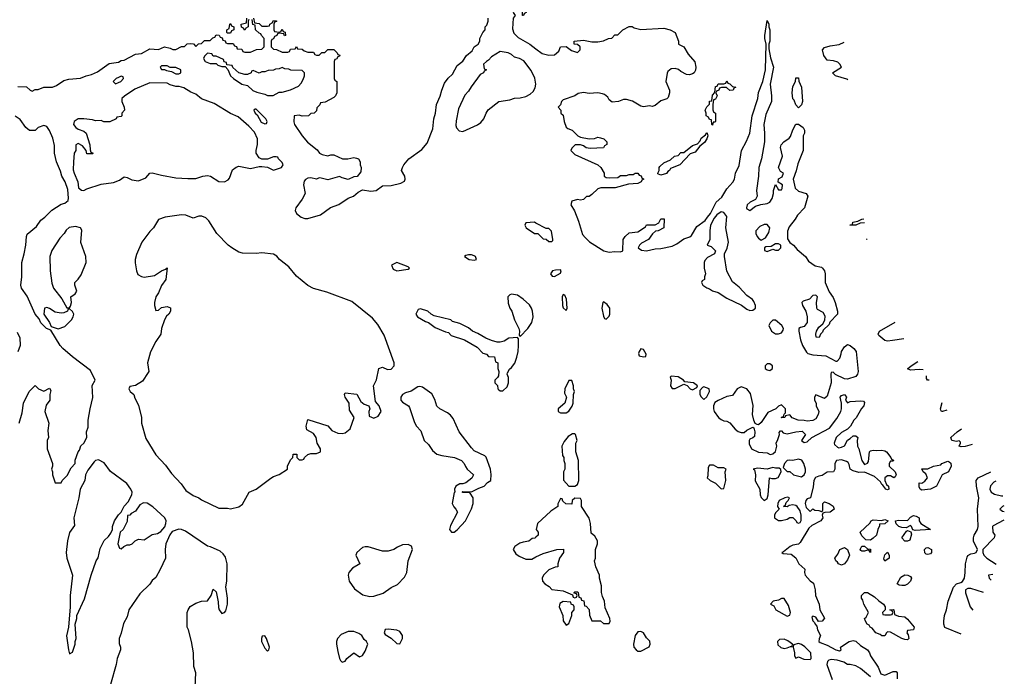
# Model space of a CAD drawing. Header units: inches. Extents: x 1980008 to 2252673, y 74414 to 260562.
# Tile 28 of 228: x 2106402 to 2113264, y 82767 to 87340. Entities that reach past the tile are written whole.
import ezdxf

# ---------------------------------------------------------------- set-up
doc = ezdxf.new("R2010")
doc.units = ezdxf.units.IN
doc.header["$MEASUREMENT"] = 0
doc.layers.add('C1008', color=7, linetype='Continuous')
doc.layers.add('C1018', color=7, linetype='Continuous')

msp = doc.modelspace()

# ---------------------------------------------------------------- linework, layer by layer
at = {"layer": 'C1008', "color": 5, "elevation": 20}
for points in [[(2110000, 87503.6), (2109971.6, 87488.4), (2109954, 87470), (2109950, 87446), (2109932.7, 87427.3), (2109932, 87390), (2109918, 87382), (2109914, 87370), (2109906, 87370), (2109906, 87410), (2109902, 87422), (2109890, 87426), (2109858, 87422), (2109842, 87390), (2109854, 87370), (2109842, 87350), (2109836.9, 87276.9), (2109846.4, 87246.4), (2109876.8, 87216.8), (2109958, 87170), (2110000, 87137.8)], [(2108031.6, 87351.6), (2108038, 87318), (2108070, 87314), (2108090, 87294), (2108130, 87294), (2108142, 87298), (2108146, 87310), (2108162, 87318), (2108170, 87334), (2108191.6, 87331.6), (2108192.7, 87327.3), (2108178, 87322), (2108174, 87310), (2108174, 87270), (2108178, 87258), (2108210, 87254), (2108222, 87258), (2108230, 87274), (2108238, 87258), (2108252.7, 87252.7), (2108254, 87230), (2108247.3, 87227.3), (2108242, 87242), (2108210, 87246), (2108198, 87242), (2108194, 87230), (2108178, 87222), (2108170, 87206), (2108158, 87202), (2108154, 87190), (2108154, 87150), (2108170, 87134), (2108191.6, 87131.6), (2108230, 87114), (2108270, 87114), (2108282, 87118), (2108290, 87134), (2108322, 87138), (2108330, 87154), (2108338, 87138), (2108370, 87134), (2108383.6, 87123.6), (2108410, 87114), (2108450, 87114), (2108458, 87098), (2108470, 87094), (2108490, 87094), (2108508.4, 87111.6), (2108527.3, 87112.7), (2108550, 87132), (2108590, 87132), (2108614, 87110), (2108618, 87098), (2108632.7, 87092.7), (2108630, 87086), (2108618, 87082), (2108610, 87066), (2108598, 87062), (2108594, 87050), (2108594, 86930), (2108598, 86918), (2108612, 86910), (2108611.1, 86831.2), (2108602, 86810), (2108590, 86798), (2108530, 86766), (2108498, 86762), (2108492.7, 86747.3), (2108472.7, 86727.3), (2108470, 86706), (2108454, 86690), (2108430, 86686), (2108414, 86670), (2108371.1, 86668.8), (2108350, 86675.3), (2108314, 86670), (2108311.6, 86628.4), (2108316, 86610), (2108370, 86531.3), (2108407.1, 86487.1), (2108474.4, 86434.4), (2108492, 86410), (2108510, 86401), (2108550, 86391.3), (2108570, 86398), (2108590, 86398), (2108651.6, 86371.6), (2108688.4, 86371.6), (2108730, 86381), (2108750, 86376), (2108762, 86370), (2108774, 86350), (2108774, 86330), (2108782, 86310), (2108779.6, 86280.4), (2108752.7, 86247.3), (2108730, 86246), (2108690, 86228), (2108650, 86238), (2108630, 86248), (2108550, 86224), (2108503.6, 86236.4), (2108490, 86238), (2108470, 86229), (2108430, 86239), (2108410, 86235.3), (2108394, 86226), (2108384.9, 86215.1), (2108379.1, 86190), (2108391, 86130), (2108370.7, 86090), (2108326, 86030), (2108322.8, 86010), (2108331, 85990), (2108364.4, 85964.4), (2108390, 85955.5), (2108410, 85954.9), (2108499.2, 85980.8), (2108568.1, 86031.9), (2108626.9, 86053.1), (2108690, 86096), (2108728.7, 86110), (2108760.2, 86139.8), (2108790, 86154), (2108850, 86146.8), (2108886, 86150), (2108930, 86182), (2108990, 86184.7), (2109058.6, 86201.4), (2109084, 86216), (2109089, 86230), (2109085.2, 86250), (2109062, 86290), (2109069, 86310), (2109079.3, 86330), (2109112.7, 86370), (2109204.9, 86435.1), (2109241, 86479), (2109280.7, 86579.3), (2109287, 86650), (2109299.3, 86690), (2109306, 86750), (2109332.7, 86807.3), (2109342.7, 86850), (2109361.5, 86898.5), (2109386.8, 86933.2), (2109418.6, 86961.4), (2109450, 87022), (2109489.2, 87050.8), (2109515.3, 87090), (2109556, 87124), (2109569.3, 87150.7), (2109598, 87170), (2109608, 87190), (2109608, 87210), (2109628.4, 87251.6), (2109646, 87270), (2109646, 87290), (2109658, 87302), (2109666, 87330), (2109666, 87350)], [(2106390, 86874), (2106450, 86872), (2106474, 86850), (2106490, 86842), (2106510, 86854), (2106530, 86854), (2106569.3, 86870.7), (2106630, 86870.8), (2106658, 86882), (2106710, 86917.3), (2106745.4, 86925.4), (2106826.3, 86933.7), (2106866, 86950), (2106902, 86958), (2106943.1, 86976.9), (2107025.6, 87034.4), (2107090, 87044.7), (2107110, 87056), (2107130, 87058), (2107210, 87101), (2107250, 87104.7), (2107310, 87136), (2107368.4, 87131.6), (2107410, 87151), (2107450, 87142), (2107470, 87132), (2107490, 87132), (2107530, 87154), (2107550, 87154), (2107570, 87172), (2107590, 87174), (2107612.7, 87172.7), (2107630, 87154), (2107647.3, 87172.7), (2107670, 87174), (2107690, 87194), (2107730, 87194), (2107747.3, 87212.7), (2107762, 87218), (2107770, 87234), (2107792.7, 87232.7), (2107798, 87218), (2107812.7, 87212.7), (2107818, 87198), (2107832.7, 87192.7), (2107838, 87178), (2107850, 87174), (2107890, 87174), (2107898, 87158), (2107912.7, 87152.7), (2107918, 87138), (2107950, 87134), (2107958, 87118), (2107970, 87114), (2108010, 87114), (2108052.7, 87132.7), (2108090, 87134), (2108106, 87150), (2108106, 87210), (2108086, 87230), (2108082, 87242), (2108070, 87246), (2108046, 87270), (2108042, 87302), (2108027.3, 87307.3), (2108022, 87342)], [(2107998, 87342), (2107994, 87330), (2107994, 87290), (2107978, 87282), (2107970, 87266), (2107962, 87282), (2107947.3, 87287.3), (2107946, 87310), (2107982, 87318), (2107986, 87350)], [(2106398, 84530), (2106418, 84602), (2106428.7, 84670), (2106468.7, 84750), (2106510, 84792), (2106534, 84770), (2106570, 84752), (2106610, 84774), (2106618, 84758), (2106611.1, 84728.8), (2106611, 84690), (2106586, 84654), (2106576, 84610), (2106604.7, 84530), (2106598, 84478), (2106602, 84430), (2106594, 84410), (2106594, 84350), (2106631, 84250), (2106631.3, 84230), (2106624.7, 84210), (2106631.3, 84190), (2106631.3, 84170), (2106650, 84114), (2106690, 84114), (2106698, 84130), (2106733.6, 84166.4), (2106760.2, 84219.8), (2106788, 84250), (2106788.9, 84271.2), (2106808.7, 84330), (2106819, 84341), (2106828.4, 84371.6), (2106848.4, 84391.6), (2106868.7, 84430), (2106868, 84470), (2106878, 84502), (2106879, 84550), (2106892.3, 84630), (2106911.5, 84708.6), (2106906.8, 84793.2), (2106928.7, 84830), (2106896.5, 84896.5), (2106770, 84992.7), (2106703.7, 85050), (2106685.1, 85070), (2106618, 85178), (2106589, 85190), (2106550, 85229.2), (2106537.5, 85257.5), (2106509.3, 85290), (2106454.8, 85414.8), (2106414, 85470), (2106409.2, 85490), (2106417.2, 85550), (2106416, 85650), (2106434, 85710), (2106445.2, 85770), (2106449.1, 85830.9), (2106454.6, 85845.4), (2106520.2, 85899.8), (2106550, 85944.7), (2106576, 85964), (2106626.3, 86013.7), (2106690, 86054.8), (2106717.2, 86062.8), (2106739, 86081), (2106742, 86098), (2106736.5, 86156.5), (2106719, 86210), (2106695.3, 86250), (2106685.6, 86285.6), (2106659, 86350), (2106645.2, 86410), (2106644.7, 86464.7), (2106634, 86514), (2106609.4, 86569.4), (2106590, 86595.3), (2106570, 86602), (2106531, 86589), (2106510, 86568.7), (2106470, 86568.7), (2106444, 86590), (2106405.2, 86645.2), (2106370, 86668)], [(2110000, 85923.3), (2109990, 85928.7), (2109930, 85926), (2109922, 85910), (2109932, 85890), (2109990, 85852), (2110000, 85852)], [(2106383.6, 85163.6), (2106403.6, 85123.6), (2106404.7, 85070), (2106390, 85026)], [(2107624, 82690), (2107628.7, 82790), (2107614.6, 82834.6), (2107614, 82930), (2107599, 83010), (2107579, 83090), (2107569.2, 83110), (2107569.2, 83210), (2107575.3, 83230), (2107590, 83252), (2107630, 83276), (2107670, 83291), (2107710, 83292), (2107735.3, 83330), (2107750, 83374), (2107770, 83354), (2107785.4, 83285.4), (2107786.4, 83246.4), (2107791.3, 83230), (2107810, 83204.7), (2107830, 83211.3), (2107837.5, 83222.5), (2107849.2, 83270), (2107849.2, 83310), (2107838, 83390), (2107844.5, 83430), (2107848, 83550), (2107836.3, 83596.3), (2107819.7, 83619.7), (2107798.3, 83638.3), (2107731.3, 83668.7), (2107710, 83674), (2107557.2, 83777.2), (2107530, 83789.4), (2107510, 83792.3), (2107464.9, 83775.1), (2107447.1, 83752.9), (2107421, 83690), (2107416, 83650), (2107418, 83590), (2107382, 83510), (2107350, 83455.3), (2107325.8, 83434.2), (2107310, 83409.3), (2107238.4, 83341.6), (2107162.8, 83230), (2107150, 83182), (2107125.5, 83134.5), (2107110, 83068), (2107094.8, 83030), (2107095.3, 82995.3), (2107104.7, 82970), (2107104.7, 82950), (2107081, 82890), (2107074, 82850), (2107034, 82710)], [(2110000, 83736.5), (2109991.6, 83728.4), (2109972.7, 83727.3), (2109950, 83708), (2109910, 83702), (2109886.4, 83693.6), (2109852, 83670), (2109842, 83650), (2109859.8, 83619.8), (2109882.5, 83602.5), (2109930, 83582.8), (2109970, 83582.8), (2110000, 83597.8)]]:
    msp.add_lwpolyline(points, dxfattribs=at)
for points in [[(2107850, 87246), (2107846, 87250), (2107846, 87270), (2107862, 87278), (2107866, 87310), (2107870, 87314), (2107878, 87298), (2107894, 87290), (2107894, 87270), (2107878, 87262), (2107870, 87246)], [(2107710, 87106), (2107690, 87086), (2107682, 87070), (2107694, 87050), (2107730, 87034), (2107770, 87034), (2107783.6, 87023.6), (2107810, 87014), (2107834, 87014), (2107852.7, 86992.7), (2107872, 86950), (2107892, 86930), (2107950, 86891.3), (2107990, 86882), (2108027.3, 86847.3), (2108054.4, 86834.4), (2108110, 86821), (2108130, 86811.3), (2108168.4, 86811.6), (2108190, 86824.7), (2108210, 86836), (2108230, 86836), (2108289.1, 86850.9), (2108344, 86876), (2108363.1, 86896.9), (2108376.4, 86923.6), (2108386, 86950), (2108386, 86970), (2108370, 86986), (2108291.6, 86988.4), (2108276.4, 86996.4), (2108250, 86998), (2108230, 87006), (2108210, 86998), (2108183.6, 86996.4), (2108170, 86988), (2108132.7, 86987.3), (2108110, 86978), (2108090, 86978), (2108070, 86968.7), (2108030, 86986), (2108018, 86982), (2108014, 86970), (2107990, 86958), (2107970, 86958), (2107929, 86969), (2107887.3, 87007.3), (2107882, 87022), (2107846, 87026), (2107842, 87042), (2107827.3, 87047.3), (2107822, 87062), (2107770, 87086), (2107750, 87086), (2107742, 87102)], [(2109750, 87118), (2109690, 87082), (2109670, 87058), (2109654, 87050), (2109634, 87030), (2109638, 86998), (2109654, 86990), (2109638, 86982), (2109634, 86970), (2109610, 86958), (2109547.3, 86872.7), (2109530, 86842), (2109504.9, 86815.1), (2109460.7, 86719.3), (2109443.5, 86636.5), (2109442, 86602), (2109446.4, 86586.4), (2109465.4, 86565.4), (2109490, 86561), (2109592, 86608), (2109616.2, 86623.8), (2109637.2, 86650), (2109653.2, 86690), (2109667.7, 86712.3), (2109742, 86770), (2109818, 86782), (2109850, 86793.4), (2109890, 86796), (2109930, 86804.7), (2109959.5, 86820.5), (2109980.9, 86839.1), (2109995.1, 86864.9), (2109999.3, 86890), (2109992.7, 86932.7), (2109966.6, 86986.6), (2109914.6, 87054.6), (2109886, 87070), (2109850, 87078), (2109830, 87098), (2109806, 87110)], [(2107430, 87018), (2107390, 87018), (2107382, 87010), (2107390, 86994), (2107410, 86994), (2107425.4, 86985.4), (2107459.6, 86979.6), (2107490, 86962), (2107510, 86962), (2107526, 86970), (2107526, 86990), (2107490, 87006), (2107450, 87006)], [(2107110, 86946), (2107090, 86938), (2107074, 86930), (2107054, 86910), (2107070, 86894), (2107090, 86902), (2107106, 86910), (2107126, 86930), (2107122, 86942)], [(2107310, 86901.2), (2107203.5, 86856.5), (2107131.6, 86808.4), (2107114, 86790), (2107114, 86770), (2107131.1, 86731.2), (2107131.3, 86710), (2107114, 86690), (2107114, 86670), (2107110, 86666), (2107078, 86662), (2107074, 86650), (2107030, 86628), (2106989.1, 86629.1), (2106970, 86638), (2106930, 86635.3), (2106910, 86642), (2106850, 86648.7), (2106810, 86648.7), (2106782, 86630), (2106778, 86610), (2106792, 86590), (2106810, 86578), (2106850, 86564.7), (2106864.7, 86550), (2106891.3, 86468.7), (2106892.7, 86432.7), (2106898, 86418), (2106914, 86410), (2106910, 86406), (2106870, 86406), (2106866, 86430), (2106840.4, 86460.4), (2106810, 86478), (2106792.7, 86467.3), (2106792, 86430), (2106782, 86410), (2106776, 86350), (2106775.3, 86295.3), (2106781, 86270), (2106806, 86210), (2106812, 86170), (2106831.6, 86151.6), (2106850, 86151.3), (2106870, 86162.8), (2106970, 86193.4), (2107054.8, 86205.2), (2107097.5, 86222.5), (2107130, 86244.7), (2107150, 86241), (2107184, 86224), (2107230, 86217.3), (2107280.9, 86239.1), (2107309.2, 86270.8), (2107325.6, 86274.4), (2107390, 86257.1), (2107490, 86239.1), (2107573, 86233), (2107630, 86234.9), (2107678, 86250), (2107710, 86254), (2107731, 86250), (2107790, 86212.7), (2107829.6, 86210.4), (2107854.2, 86225.8), (2107862.9, 86237.1), (2107885.4, 86294.6), (2107910, 86313.4), (2107930, 86319.1), (2108010, 86304), (2108070, 86318), (2108090, 86318), (2108130, 86312), (2108170, 86292), (2108226, 86310), (2108238, 86330), (2108230, 86346), (2108206, 86370), (2108202, 86382), (2108190, 86386), (2108170, 86386), (2108130, 86368), (2108090, 86368), (2108070, 86378), (2108049, 86410), (2108049, 86430), (2108059, 86470), (2108059, 86510), (2108037.5, 86557.5), (2107999.5, 86599.5), (2107923.7, 86663.7), (2107870, 86686.6), (2107756.5, 86756.5), (2107670, 86789), (2107630, 86822), (2107594.6, 86834.6), (2107544.7, 86864.7), (2107513.6, 86873.6), (2107490, 86874), (2107450, 86886), (2107430, 86897.2)], [(2108050, 86718), (2108042, 86718), (2108034, 86710), (2108042, 86690), (2108058, 86678), (2108085.4, 86625.4), (2108110, 86614), (2108122, 86618), (2108126, 86630), (2108118, 86650)], [(2107530, 85981.6), (2107414.6, 85965.4), (2107370, 85949), (2107334, 85890), (2107310, 85865.2), (2107254, 85790), (2107215.2, 85704.8), (2107207.3, 85670), (2107207.3, 85647.3), (2107214.8, 85590), (2107225.5, 85565.5), (2107250, 85550.8), (2107270, 85546.8), (2107342, 85558), (2107389.1, 85590.9), (2107418, 85602), (2107430, 85612), (2107421, 85530), (2107390.5, 85489.5), (2107370, 85438), (2107350.8, 85410), (2107340.7, 85370), (2107341, 85350), (2107350, 85314), (2107370, 85318), (2107390, 85336), (2107430, 85342), (2107452, 85332), (2107452, 85310), (2107442, 85290), (2107424.7, 85275.3), (2107411.1, 85248.8), (2107391.3, 85188.7), (2107384.7, 85150), (2107350, 85098), (2107314, 85026), (2107293.4, 84950), (2107301, 84890), (2107298, 84882), (2107256.8, 84823.2), (2107210, 84793.2), (2107170, 84786), (2107162, 84770), (2107172, 84750), (2107198, 84730), (2107203.6, 84703.6), (2107230, 84654), (2107250.8, 84570), (2107251.3, 84530), (2107282, 84422), (2107350.8, 84310), (2107418, 84238), (2107458.8, 84178.8), (2107527.5, 84107.5), (2107560.9, 84060.9), (2107610, 84026.8), (2107650.6, 84010.6), (2107670, 83996), (2107790, 83938.8), (2107850, 83938), (2107870, 83932), (2107930, 83946.8), (2107953.8, 83966.2), (2108002, 84050), (2108050, 84070.7), (2108152.9, 84147.1), (2108170, 84158), (2108210, 84172), (2108268, 84210), (2108268, 84230), (2108290, 84274), (2108306, 84290), (2108307.3, 84312.7), (2108332.7, 84312.7), (2108334, 84290), (2108350, 84274), (2108370, 84274), (2108382, 84278), (2108386, 84290), (2108410, 84312), (2108430, 84318), (2108470, 84318), (2108498, 84330), (2108498, 84350), (2108475.3, 84390), (2108468.7, 84430), (2108450, 84458), (2108404, 84484), (2108399, 84510), (2108410, 84554.8), (2108550, 84511), (2108578, 84478), (2108619.3, 84459.3), (2108650, 84457.1), (2108670, 84462), (2108705.2, 84490), (2108734, 84570), (2108701.2, 84621.2), (2108699, 84670), (2108669.2, 84710), (2108665.2, 84730), (2108670, 84742), (2108750.9, 84730.9), (2108779.6, 84679.6), (2108802, 84662), (2108834, 84650), (2108842, 84630), (2108834, 84610), (2108838, 84578), (2108870, 84564.7), (2108900.4, 84579.6), (2108922, 84610), (2108908, 84650), (2108881.2, 84681.2), (2108868.7, 84790), (2108889.1, 84830.9), (2108904, 84910), (2108930, 84918.8), (2108964, 84904), (2108990, 84906), (2109012, 84928), (2109012.7, 84950), (2108943, 85143), (2108897.2, 85217.2), (2108861, 85261), (2108716.2, 85376.2), (2108542, 85442), (2108450, 85468), (2108409.7, 85489.7), (2108330, 85553.2), (2108277.6, 85617.6), (2108212.7, 85670), (2108193, 85693), (2108170, 85707.8), (2108090, 85716.9), (2108050, 85711.8), (2107954.2, 85714.2), (2107930, 85720.7), (2107879.3, 85750), (2107855.1, 85770), (2107775.1, 85850), (2107720.1, 85940.1), (2107699.1, 85959.1), (2107672, 85972), (2107650, 85972.7), (2107610, 85957.2), (2107558.7, 85978.7)], [(2106790, 85899), (2106746.8, 85893.2), (2106725.4, 85874.6), (2106711.3, 85850), (2106681.4, 85818.6), (2106626.4, 85733.6), (2106611, 85690), (2106614.8, 85590), (2106625.4, 85505.4), (2106638, 85470), (2106695.3, 85395.3), (2106730, 85334), (2106750, 85334), (2106756.4, 85343.6), (2106762, 85370), (2106758, 85410), (2106788, 85430), (2106799, 85450), (2106786, 85490), (2106786, 85510), (2106810, 85532), (2106830, 85562), (2106865.2, 85650), (2106862.7, 85690), (2106829.1, 85789.1), (2106834.6, 85874.6), (2106826, 85890)], [(2109030, 85648.7), (2108994, 85630), (2109003.5, 85603.5), (2109030, 85591.3), (2109110, 85602), (2109118, 85610), (2109110, 85618)], [(2109550, 85702), (2109530, 85702), (2109510, 85698), (2109502, 85690), (2109534, 85670), (2109570, 85664.7), (2109586, 85670), (2109578, 85690), (2109570, 85695.3)], [(2109830, 85428.7), (2109816.9, 85423.1), (2109804.7, 85410), (2109805.4, 85365.4), (2109818, 85330), (2109831.3, 85310), (2109851.3, 85250), (2109881, 85190), (2109884.7, 85170), (2109882, 85142), (2109890, 85134), (2109942, 85190), (2109970, 85232), (2109981.2, 85270), (2109976, 85310), (2109969.3, 85330), (2109953.6, 85353.6), (2109910, 85394), (2109870, 85421.2)], [(2106590, 85335.3), (2106574, 85330), (2106571.3, 85290), (2106610, 85232), (2106622, 85202), (2106670, 85186.8), (2106717, 85203), (2106762, 85250), (2106774, 85270), (2106779, 85290), (2106770, 85308), (2106750, 85326), (2106738, 85322), (2106734, 85310), (2106710, 85298), (2106690, 85295.3), (2106650, 85304), (2106610, 85328.7)], [(2109194, 85326), (2109178, 85322), (2109162, 85290), (2109174, 85270), (2109230, 85238), (2109250, 85232), (2109296.9, 85196.9), (2109370, 85166), (2109390, 85162), (2109410, 85141), (2109502, 85110), (2109590, 85058), (2109630, 85018), (2109654, 85010), (2109670, 84994), (2109710, 84992), (2109718, 84958), (2109734, 84950), (2109734, 84910), (2109742, 84890), (2109739.6, 84860.4), (2109732.7, 84847.3), (2109714, 84830), (2109714, 84810), (2109732.7, 84792.7), (2109734, 84770), (2109742, 84762), (2109750, 84754), (2109770, 84754), (2109798, 84782), (2109808, 84810), (2109807.3, 84847.3), (2109798, 84870), (2109800.4, 84879.6), (2109814.6, 84905.4), (2109830, 84918), (2109851.5, 84948.5), (2109866.6, 84990), (2109875.1, 85030), (2109877.2, 85070), (2109878, 85118), (2109870, 85126), (2109810, 85122), (2109778, 85102), (2109750, 85094), (2109730, 85094), (2109690, 85105.2), (2109650, 85122), (2109595.1, 85155.1), (2109558, 85170), (2109530, 85194), (2109470, 85224), (2109418, 85238), (2109406, 85250), (2109290, 85278), (2109270, 85288), (2109246, 85310)], [(2109190, 84785.1), (2109177.1, 84782.9), (2109130, 84752.7), (2109090, 84741.2), (2109070, 84729), (2109057.3, 84710), (2109058.8, 84690), (2109070, 84676), (2109110.8, 84650.8), (2109119.1, 84639.1), (2109154.2, 84534.2), (2109168.4, 84508.4), (2109196.7, 84476.7), (2109220.5, 84410), (2109250, 84380.7), (2109278.9, 84338.8), (2109310, 84314.9), (2109344.1, 84304.1), (2109432, 84290), (2109481, 84270), (2109498.8, 84250), (2109507.7, 84227.7), (2109521, 84210), (2109564.7, 84170), (2109554, 84146), (2109510, 84115.3), (2109490, 84108), (2109470, 84108), (2109442, 84090), (2109432, 84070), (2109434, 84050), (2109430, 84046), (2109416, 83970), (2109426.4, 83946.4), (2109442, 83930), (2109452, 83910), (2109403.5, 83816.5), (2109398, 83790), (2109411.6, 83771.6), (2109430, 83771.3), (2109450, 83786), (2109509, 83850), (2109550, 83932), (2109561.2, 83970), (2109562, 84010), (2109542, 84042), (2109530, 84046), (2109490, 84046), (2109486, 84050), (2109490, 84054), (2109550, 84052), (2109602, 84078), (2109638, 84090), (2109663.1, 84116.9), (2109686, 84130), (2109688.4, 84171.6), (2109683.7, 84210), (2109653.6, 84293.6), (2109643.3, 84303.3), (2109570, 84337.2), (2109550, 84357.2), (2109464.5, 84470), (2109422, 84562), (2109404.7, 84584.7), (2109382.4, 84602.4), (2109329.2, 84630), (2109310, 84649.2), (2109294.9, 84694.9), (2109273.3, 84733.3), (2109210, 84779.5)], [(2106950, 84274), (2106930.9, 84269.1), (2106919.8, 84260.2), (2106876.8, 84203.2), (2106861, 84170), (2106856, 84130), (2106822.8, 84070), (2106814.8, 84010), (2106778.8, 83870), (2106783.6, 83816.4), (2106750, 83768), (2106734.8, 83710), (2106726.8, 83630), (2106731.3, 83590), (2106770.8, 83470), (2106752.7, 83330), (2106754.8, 83250), (2106741, 83110), (2106727.5, 83047.5), (2106741, 82950), (2106750, 82922), (2106770, 82934), (2106788.4, 82991.6), (2106788.7, 83010), (2106795.3, 83030), (2106788.7, 83130), (2106799, 83170), (2106799, 83190), (2106853.2, 83306.8), (2106899, 83470), (2106935.3, 83570), (2106949.3, 83590.7), (2106963.2, 83656.8), (2106990, 83712), (2107020.4, 83739.6), (2107036.4, 83763.6), (2107048, 83790), (2107048.7, 83810), (2107062, 83850), (2107090, 83892), (2107109, 83911), (2107130, 83952), (2107158, 83982), (2107184, 84030), (2107185.2, 84050), (2107177.2, 84070), (2107149.4, 84110), (2107034.2, 84194.2), (2106990, 84253.2)], [(2107264, 83976), (2107238.8, 83961.2), (2107210, 83918), (2107179.6, 83900.4), (2107170, 83888), (2107154, 83886), (2107150, 83846), (2107122, 83790), (2107102, 83770), (2107084.7, 83690), (2107098, 83658), (2107110, 83654), (2107128.4, 83671.6), (2107150, 83682), (2107170, 83682), (2107186, 83690), (2107206, 83710), (2107230, 83722), (2107270, 83718), (2107325.6, 83754.4), (2107362, 83762), (2107385.6, 83774.4), (2107412.7, 83807.3), (2107421.2, 83830), (2107422.7, 83850), (2107413.2, 83870), (2107330, 83946), (2107290, 83972.7)], [(2109110, 83684), (2109070, 83681.2), (2109033.7, 83666.3), (2109010, 83649), (2108970, 83639), (2108930, 83639), (2108831.3, 83668.7), (2108810, 83669), (2108790, 83664), (2108751.3, 83630), (2108744.7, 83610), (2108772, 83550), (2108721.1, 83518.9), (2108696, 83490), (2108691, 83470), (2108698.8, 83430), (2108734.8, 83374.8), (2108793.4, 83333.4), (2108842.5, 83322.5), (2108870, 83325.5), (2108934.3, 83345.7), (2108990, 83385.5), (2109034, 83406), (2109083.3, 83456.7), (2109100.7, 83490), (2109109.6, 83570.4), (2109139, 83650), (2109133.2, 83673.2)], [(2108970, 83096), (2108948.3, 83091.7), (2108941, 83070), (2108950, 83058), (2108990, 83032), (2109030, 82994), (2109050, 82992), (2109068.7, 83030), (2109069, 83050), (2109050, 83079), (2109030, 83088.7)], [(2108110, 83048), (2108092.7, 83047.3), (2108086, 83030), (2108086.8, 83010), (2108110, 82962), (2108130, 82942), (2108138, 82950), (2108142, 82970), (2108122, 83030)], [(2108730, 83079.5), (2108690, 83079.5), (2108641.3, 83058.7), (2108617.3, 83030), (2108610.5, 83010), (2108610.4, 82990), (2108618.4, 82938.4), (2108630.8, 82890.8), (2108636.9, 82876.9), (2108650, 82864.7), (2108670, 82872), (2108682, 82890), (2108730, 82930.8), (2108770, 82902), (2108790, 82912), (2108810, 82942), (2108828, 82990), (2108818, 83010), (2108802.7, 83022.7), (2108785.2, 83050), (2108765.6, 83065.6)]]:
    msp.add_lwpolyline(points, close=True, dxfattribs=at)
at = {"layer": 'C1018', "color": 5, "elevation": 20}
for points in [[(2110000, 87137.8), (2110044, 87104), (2110090, 87093.4), (2110130, 87096), (2110158.6, 87121.4), (2110170, 87151.3), (2110210, 87154), (2110246.4, 87126.4), (2110290, 87112), (2110308, 87130), (2110308, 87150), (2110290, 87168), (2110266, 87170), (2110266, 87190), (2110330, 87198), (2110390, 87184.7), (2110430, 87184.7), (2110470, 87192), (2110506, 87210), (2110528, 87212), (2110550, 87234), (2110570, 87234), (2110606, 87270), (2110650, 87292), (2110670, 87292), (2110683.6, 87283.6), (2110730, 87271), (2110890, 87282), (2110934, 87270), (2110971, 87250), (2110992, 87190), (2110994, 87170), (2111030, 87152), (2111060.7, 87100.7), (2111106.4, 87046.4), (2111114, 87010), (2111111, 86989), (2111102, 86970), (2111090, 86962), (2111070, 86955.3), (2111050, 86959), (2111010, 86979), (2110992.7, 86992.7), (2110970, 87001.2), (2110942, 86998), (2110919.8, 86980.2), (2110913.2, 86966.8), (2110904.7, 86910), (2110930.8, 86850), (2110930.8, 86830), (2110922, 86798), (2110911.6, 86788.4), (2110870, 86775.3), (2110830, 86742), (2110810, 86735.3), (2110790, 86739), (2110750, 86734), (2110730, 86737.2), (2110672.9, 86772.9), (2110630, 86784), (2110610, 86784), (2110574, 86770), (2110530, 86765.2), (2110510, 86782), (2110500.9, 86800.9), (2110478.4, 86818.4), (2110463.9, 86823.9), (2110430, 86829.6), (2110370, 86826.6), (2110330, 86833.2), (2110294.6, 86825.4), (2110270, 86809.4), (2110190, 86782), (2110178, 86770), (2110170, 86746), (2110154, 86730), (2110172, 86710), (2110174, 86690), (2110190, 86674), (2110196, 86630), (2110211.1, 86591.2), (2110222, 86582), (2110252, 86570), (2110291.1, 86531.2), (2110310, 86522), (2110370, 86511), (2110408, 86512), (2110430, 86522), (2110450, 86518), (2110472, 86510), (2110494, 86490), (2110494, 86470), (2110478, 86462), (2110470, 86448), (2110376.9, 86443.1), (2110350, 86448.7), (2110330, 86462), (2110310, 86468), (2110272.7, 86467.3), (2110250, 86446), (2110242, 86430), (2110270, 86402), (2110432, 86330), (2110452, 86310), (2110474, 86270), (2110474, 86250), (2110490, 86242), (2110510, 86238), (2110570, 86242), (2110590, 86254), (2110630, 86254), (2110650, 86262), (2110678, 86262), (2110690, 86272), (2110710, 86272), (2110718, 86258), (2110732.7, 86252.7), (2110738, 86238), (2110752, 86230), (2110738, 86222), (2110734, 86210), (2110710, 86198), (2110645.4, 86194.6), (2110550.8, 86169.2), (2110451, 86169), (2110430, 86162), (2110390, 86122), (2110370, 86108.7), (2110352, 86108), (2110330, 86088), (2110310, 86082), (2110290, 86088.7), (2110250, 86075.3), (2110242.8, 86050), (2110267.9, 86007.9), (2110296.8, 85936.8), (2110324.9, 85844.9), (2110342, 85822), (2110373.2, 85793.2), (2110472, 85730), (2110510, 85721), (2110550, 85724.7), (2110590, 85722), (2110606, 85730), (2110608, 85810), (2110622, 85830), (2110650, 85856), (2110710, 85862), (2110762, 85898), (2110770, 85911), (2110830, 85911.3), (2110855.3, 85924.7), (2110870, 85952), (2110892.7, 85952.7), (2110892, 85890), (2110851.1, 85868.8), (2110832, 85868), (2110811.6, 85848.4), (2110784.7, 85810), (2110736, 85784), (2110722, 85770), (2110712, 85750), (2110735.3, 85735.3), (2110770, 85730.7), (2110830, 85743), (2110870, 85745.5), (2110950, 85763), (2110981.6, 85778.4), (2111030, 85814), (2111072.3, 85827.7), (2111083.7, 85836.3), (2111121.5, 85898.5), (2111178, 85942), (2111196, 85964), (2111215.3, 85990), (2111255.3, 86070), (2111295.1, 86104.9), (2111330, 86161), (2111372.7, 86207.3), (2111382.7, 86230), (2111389.3, 86270), (2111415.1, 86324.9), (2111433.2, 86430), (2111466.8, 86493.2), (2111489.3, 86550), (2111506.6, 86670), (2111545.2, 86790), (2111550, 86832), (2111581.2, 86910), (2111599, 86990), (2111605.2, 87170), (2111595.3, 87210), (2111595.3, 87230), (2111610, 87334), (2111622, 87310), (2111622, 87290), (2111630.7, 87270), (2111630.7, 87190), (2111622, 87170), (2111623.6, 87136.4), (2111633.4, 87073.4), (2111654.8, 87010), (2111631, 86890), (2111641, 86810), (2111641, 86770), (2111601.4, 86678.6), (2111586.8, 86610), (2111593, 86550), (2111593, 86490), (2111570.6, 86370), (2111554, 86310), (2111550.7, 86250), (2111536, 86150), (2111541, 86110), (2111530, 86088), (2111492, 86070), (2111471.3, 86050), (2111466, 86030), (2111470, 86022), (2111490, 86012), (2111530, 86041), (2111566, 86054), (2111610, 86059.1), (2111629, 86070), (2111644.8, 86095.2), (2111655.3, 86130), (2111655.3, 86150), (2111670, 86191.3), (2111690, 86154), (2111710, 86154), (2111716.4, 86163.6), (2111718, 86190), (2111688, 86208), (2111690, 86232), (2111714.6, 86245.4), (2111726, 86270), (2111703.1, 86283.1), (2111689.4, 86310), (2111719, 86390), (2111704, 86450), (2111708.7, 86468.7), (2111728, 86490), (2111764.7, 86515.3), (2111773.6, 86526.4), (2111790, 86574), (2111810, 86612), (2111830, 86612), (2111862, 86590), (2111870.8, 86570), (2111870.8, 86550), (2111861, 86530), (2111861, 86430), (2111824, 86336), (2111813.2, 86286.8), (2111791.3, 86230), (2111807.1, 86167.1), (2111830, 86146), (2111882, 86130), (2111893.4, 86110), (2111871.6, 86028.5), (2111822.3, 85977.7), (2111807.3, 85950), (2111763.4, 85896.6), (2111752.1, 85867.9), (2111753.7, 85813.7), (2111768.3, 85788.3), (2111793.4, 85770), (2111819.5, 85739.5), (2111878.8, 85690), (2111898, 85658), (2111945.8, 85625.8), (2111990, 85616.3), (2111997.3, 85610), (2112010.4, 85590.4), (2112016.3, 85570), (2112016, 85510), (2112043.5, 85443.5), (2112070, 85404.7), (2112086, 85370), (2112102, 85310), (2112102, 85290), (2112046.8, 85233.2), (2112042, 85218), (2112002, 85178), (2111996, 85164), (2111982, 85150), (2111972.7, 85127.3), (2111952, 85128), (2111949.1, 85149.1), (2111955.3, 85170), (2111970, 85198), (2111999, 85221), (2112013.6, 85246.4), (2112016, 85276), (2112001.2, 85301.2), (2111962, 85322), (2111958, 85330), (2111955.3, 85370), (2111962, 85410), (2111950, 85422), (2111930, 85418), (2111905.4, 85394.6), (2111861, 85379), (2111852, 85370), (2111858, 85350), (2111881, 85310), (2111890.9, 85270.9), (2111890.9, 85230.9), (2111870, 85204), (2111843.6, 85196.4), (2111832, 85188), (2111831.3, 85170), (2111842.8, 85110), (2111857.3, 85070), (2111884, 85024), (2111894.8, 85014.8), (2111930, 85004.7), (2112018.8, 84998.8), (2112090, 84962), (2112098, 84962), (2112116.4, 84983.6), (2112127.3, 85012.7), (2112128, 85030), (2112150, 85062), (2112170, 85078), (2112190, 85071), (2112216, 85050), (2112230.7, 85030), (2112244.7, 84890), (2112241, 84870), (2112230, 84855.3), (2112170, 84835.3), (2112150, 84838), (2112088, 84868), (2112070, 84886), (2112058, 84882), (2112054, 84870), (2112058, 84810), (2112030, 84718), (2112010, 84702), (2111950, 84726), (2111942, 84710), (2111942, 84690), (2111952, 84670), (2111952, 84650), (2111970.8, 84610), (2111966, 84590), (2111950, 84559), (2111930, 84549.4), (2111890, 84544), (2111870, 84549.2), (2111826, 84550), (2111786.3, 84566.3), (2111770, 84588), (2111738, 84582), (2111734, 84570), (2111710, 84566), (2111714, 84574), (2111726, 84574), (2111728.4, 84591.6), (2111738, 84602), (2111738, 84630), (2111710, 84658), (2111690, 84648.7), (2111670.6, 84629.4), (2111616.8, 84603.2), (2111570, 84535.3), (2111550, 84518), (2111540.4, 84520.4), (2111528, 84528), (2111518, 84550), (2111509.3, 84589.3), (2111512.5, 84652.5), (2111495.5, 84735.5), (2111470, 84769), (2111430, 84782), (2111402, 84770), (2111370, 84722), (2111330, 84715.3), (2111270, 84688.7), (2111246.8, 84673.2), (2111236, 84650), (2111236, 84630), (2111242.8, 84610), (2111271, 84570), (2111290, 84554.8), (2111310, 84546), (2111330, 84544.7), (2111350, 84531.3), (2111387.7, 84487.7), (2111410, 84471), (2111430, 84464.7), (2111450, 84464.7), (2111470, 84481), (2111510, 84502), (2111518, 84498), (2111526, 84470), (2111522, 84438), (2111512, 84428), (2111490, 84418), (2111484.7, 84410), (2111484.7, 84384.7), (2111502, 84350), (2111550, 84326.8), (2111610, 84322), (2111632, 84312), (2111650, 84316), (2111670, 84332), (2111678, 84370), (2111672.7, 84390), (2111685.1, 84414.9), (2111696, 84450), (2111695.3, 84464.7), (2111703.1, 84476.9), (2111710, 84476), (2111723.4, 84463.4), (2111750, 84456.3), (2111810, 84470.4), (2111854.2, 84474.2), (2111878.8, 84450), (2111851.3, 84410), (2111870, 84396), (2111890, 84398.8), (2111922, 84430), (2112045.6, 84494.4), (2112096.9, 84563.1), (2112124.5, 84610), (2112129.5, 84630), (2112129.4, 84669.4), (2112120.9, 84710), (2112130, 84722.8), (2112151, 84730), (2112162.8, 84710), (2112156, 84690), (2112170, 84671.3), (2112190, 84680.7), (2112264.7, 84684.7), (2112282, 84682), (2112290, 84674), (2112284.7, 84650), (2112267.7, 84632.3), (2112232.1, 84567.9), (2112214.8, 84550), (2112191.1, 84508.8), (2112171.3, 84488.7), (2112130, 84465.2), (2112090.8, 84430), (2112078, 84390), (2112081, 84381), (2112102, 84362), (2112110, 84358), (2112130, 84362), (2112150, 84372), (2112170, 84412), (2112190, 84422), (2112210, 84442), (2112230, 84442), (2112242, 84430), (2112238, 84410), (2112241, 84370), (2112250.8, 84350), (2112271.3, 84270), (2112290, 84242), (2112310, 84252), (2112316.5, 84263.5), (2112324, 84330), (2112330, 84338), (2112350, 84342.8), (2112370, 84338.8), (2112410, 84341), (2112430, 84338), (2112442, 84330), (2112474, 84290), (2112478, 84278), (2112492, 84272), (2112490, 84266), (2112470, 84266), (2112462, 84250), (2112462, 84230), (2112502, 84190), (2112511, 84170), (2112503.6, 84156.4), (2112494, 84150), (2112470, 84162), (2112450, 84162), (2112432, 84150), (2112431.3, 84130), (2112442, 84102), (2112456, 84090), (2112458, 84070), (2112450, 84065.2), (2112438, 84070), (2112418, 84098), (2112410, 84102), (2112400.2, 84120.2), (2112359, 84159), (2112290, 84189), (2112250, 84186), (2112210, 84197.2), (2112189, 84210), (2112182, 84242), (2112175.3, 84255.3), (2112163.1, 84263.1), (2112130, 84275.3), (2112094, 84270), (2112082, 84250), (2112082, 84210), (2112074, 84190), (2112030, 84188), (2111995.3, 84164.7), (2111970, 84161.2), (2111948.3, 84151.7), (2111935.5, 84130), (2111932.7, 84087.3), (2111912, 84010), (2111890, 84002), (2111881, 83990), (2111876, 83970), (2111882, 83942), (2111910, 83914), (2111930, 83934), (2111943.6, 83923.6), (2111970, 83922), (2111990, 83914), (2111998, 83922), (2111998, 83970), (2112010, 83982), (2112042, 83970), (2112070, 83951.3), (2112078, 83930), (2112050, 83909), (2112012.7, 83907.3), (2111998, 83902), (2111994, 83890), (2111998, 83870), (2111984.7, 83850), (2111923, 83817), (2111901.1, 83798.9), (2111842, 83698), (2111830, 83688), (2111790, 83679), (2111772, 83670), (2111726, 83634), (2111714, 83630), (2111722, 83622), (2111778, 83618), (2111811.3, 83591.3), (2111832, 83550), (2111874, 83514), (2111871.3, 83490), (2111876, 83470), (2111910, 83431.3), (2111934.4, 83414.4), (2111946, 83370), (2111946.8, 83330), (2111974, 83270), (2111978, 83230), (2112011, 83171), (2111994, 83150), (2111968, 83148), (2111950, 83178), (2111930, 83186), (2111922, 83178), (2111930, 83154), (2111942, 83142), (2111944.7, 83130), (2111956, 83116), (2111962, 83090), (2111982, 83050), (2111972.7, 83027.3), (2111972, 83010), (2111981, 83001), (2112030, 82984), (2112090, 82951), (2112115.3, 82944.7), (2112126, 82950), (2112122, 82970), (2112182, 83010), (2112210, 83016.3), (2112230, 83010.8), (2112262, 82982), (2112311, 82950), (2112324.7, 82930), (2112331.3, 82910), (2112384.7, 82830), (2112402.8, 82782.8), (2112430, 82774.8), (2112490, 82799.1), (2112510, 82801), (2112517.3, 82790), (2112518, 82750)], [(2112173.8, 86920.8), (2112166.3, 86926.3), (2112088, 86950), (2112066, 86970), (2112128, 87010), (2112118, 87030), (2112103.1, 87043.1), (2112072.9, 87052.9), (2112030, 87059.3), (2112005.1, 87090), (2111997.6, 87130), (2112010, 87145.5), (2112050, 87159.1), (2112112, 87168), (2112148.2, 87183)], [(2110000, 85852), (2110012, 85852), (2110050, 85814), (2110071.6, 85811.6), (2110090, 85794), (2110110, 85794), (2110118, 85802), (2110118, 85810), (2110107.3, 85867.3), (2110090, 85886), (2110070, 85886), (2110000, 85923.3)], [(2112288.3, 85926.2), (2112258, 85922), (2112230, 85909.4), (2112186, 85910), (2112206, 85914), (2112208, 85930), (2112244, 85936), (2112270.8, 85950.8), (2112284.9, 85952.8)], [(2112307.5, 85809.5), (2112306, 85810), (2112306.5, 85814.6)], [(2112563, 85118.2), (2112485.2, 85105.2), (2112450, 85102), (2112430, 85105.2), (2112390, 85141.2), (2112385.6, 85150), (2112394, 85170), (2112502.8, 85234.4)], [(2112697.7, 84900.1), (2112670, 84902.7), (2112610, 84899), (2112590, 84908), (2112615.3, 84930), (2112661.5, 84958.5)], [(2112739.3, 84829.9), (2112729.1, 84829.1), (2112722, 84842), (2112722, 84859.1)], [(2112862.9, 84621.2), (2112834, 84610), (2112826, 84610), (2112820.4, 84620.4), (2112818, 84630), (2112831.3, 84674.5)], [(2113040.5, 84382.2), (2112990, 84366.6), (2112964, 84364), (2112948.7, 84370), (2112958, 84390), (2112958, 84398), (2112950, 84406), (2112930, 84402), (2112898, 84410), (2112890, 84430.8), (2112935.3, 84470), (2112965.5, 84491.4)], [(2112962.2, 83059.1), (2112850, 83107), (2112841.6, 83130), (2112841.6, 83150), (2112846.3, 83190), (2112861.3, 83230), (2112871.6, 83290), (2112910, 83386.8), (2112930, 83410.4), (2112960.9, 83419.1), (2112972.5, 83427.5), (2112985.1, 83450), (2112992, 83490), (2112993.6, 83550), (2113003.9, 83596.1), (2113010, 83607.3), (2113030, 83619.3), (2113056.6, 83623.4), (2113068.7, 83630), (2113078, 83650), (2113050, 83709), (2113049.6, 83730), (2113053.2, 83750), (2113076, 83790), (2113080.9, 83810), (2113078, 83930), (2113085.6, 84010), (2113069.7, 84090), (2113068, 84130), (2113081.2, 84150), (2113169.7, 84190.4)], [(2113204.3, 84126.9), (2113190, 84118), (2113166.4, 84093.6), (2113162, 84070), (2113172, 84050), (2113195.3, 84035.3), (2113244.5, 84024.5), (2113252.5, 84023.8)], [(2110000, 83597.8), (2110050, 83622.8), (2110146, 83650), (2110191.1, 83651.2), (2110192, 83630), (2110164.7, 83590), (2110152, 83550), (2110151.3, 83528.7), (2110132.7, 83527.3), (2110090, 83508), (2110052, 83470), (2110042, 83450), (2110044.7, 83430), (2110062, 83410), (2110091.1, 83391.2), (2110110, 83372), (2110190, 83362), (2110254, 83334), (2110258, 83318), (2110270, 83314), (2110282, 83318), (2110286, 83330), (2110282, 83342), (2110266, 83346), (2110266, 83350), (2110270, 83354), (2110290, 83354), (2110294, 83350), (2110298, 83318), (2110312.7, 83312.7), (2110318, 83298), (2110332.7, 83292.7), (2110338, 83258), (2110350, 83254), (2110371.6, 83231.6), (2110372.7, 83192.7), (2110390, 83154), (2110450, 83154), (2110470, 83134), (2110510, 83134), (2110518, 83150), (2110515.3, 83170), (2110483.1, 83243.1), (2110478, 83290), (2110463.2, 83323.2), (2110457.2, 83350), (2110456.5, 83396.5), (2110442, 83450), (2110442, 83470), (2110418, 83530), (2110408.7, 83570), (2110415.3, 83590), (2110415.3, 83650), (2110428.7, 83690), (2110428.7, 83710), (2110410, 83742), (2110384, 83764), (2110379.3, 83830), (2110370, 83868), (2110318, 83950), (2110318, 83990), (2110310, 84006), (2110270, 84008), (2110252, 83990), (2110250, 83966), (2110208.4, 83968.4), (2110187.3, 83987.3), (2110182, 84002), (2110170, 84006), (2110152.7, 83967.3), (2110152, 83950), (2110103.5, 83916.5), (2110011.3, 83830), (2110002, 83790), (2110014, 83770), (2110014, 83750), (2110000, 83736.5)], [(2113259.7, 83954.2), (2113252, 83950), (2113232, 83930), (2113250, 83918), (2113263.7, 83915.5)], [(2113261.5, 83853.4), (2113185.4, 83814.6), (2113182, 83810), (2113184.7, 83770), (2113198, 83750), (2113194, 83730), (2113114, 83650), (2113114, 83630), (2113122, 83610), (2113142, 83590), (2113206.8, 83546.6)], [(2113183.9, 83476.6), (2113183.5, 83476.5), (2113154, 83470), (2113158, 83450), (2113171.1, 83437.4)], [(2113030, 83379), (2113010, 83378), (2112994, 83370), (2112992.7, 83347.3), (2113026, 83250), (2113044.5, 83227.1)], [(2113119.6, 83350.9), (2113030, 83379)], [(2112330, 82762.7), (2112261.2, 82821.2), (2112230, 82839), (2112189.3, 82849.3), (2112170, 82849.4), (2112144.8, 82864.8), (2112099.1, 82879.1), (2112057.3, 82882.7), (2112040.5, 82879.5), (2112030.7, 82869.3), (2112026.8, 82850), (2112064.2, 82744.2)]]:
    msp.add_lwpolyline(points, dxfattribs=at)
for points in [[(2111350, 86846), (2111327.3, 86867.3), (2111292.7, 86867.3), (2111278, 86862), (2111274, 86850), (2111258, 86842), (2111254, 86830), (2111262, 86810), (2111250, 86786), (2111238, 86782), (2111232, 86750), (2111232.7, 86712.7), (2111238, 86698), (2111252, 86690), (2111251.3, 86631.3), (2111246, 86626), (2111234, 86626), (2111230, 86606), (2111226, 86610), (2111222, 86642), (2111210, 86646), (2111202, 86662), (2111186, 86670), (2111186, 86690), (2111178, 86710), (2111190, 86734), (2111208, 86752), (2111210, 86772), (2111226, 86774), (2111230, 86814), (2111247.3, 86832.7), (2111250, 86874), (2111262, 86878), (2111270, 86894), (2111310, 86894), (2111322, 86898), (2111330, 86914), (2111338, 86898), (2111350, 86894), (2111370, 86874), (2111392, 86870), (2111378, 86862), (2111374, 86850)], [(2111830, 86726), (2111810, 86746), (2111799, 86779), (2111790, 86788), (2111785.2, 86830), (2111790, 86874), (2111808, 86910), (2111810, 86934), (2111830, 86934), (2111832.7, 86912.7), (2111851, 86870), (2111858, 86770), (2111850, 86746)], [(2110870, 86258), (2110850, 86266), (2110848.4, 86271.6), (2110858, 86290), (2110858, 86310), (2110863.1, 86316.9), (2110890, 86342), (2110936.4, 86363.6), (2110966, 86390), (2110990, 86394), (2111010, 86414), (2111030, 86414), (2111090, 86464.7), (2111124.7, 86475.3), (2111143.1, 86496.9), (2111150, 86516), (2111182, 86538), (2111190, 86552), (2111194, 86550), (2111198, 86530), (2111191.3, 86510), (2111174.4, 86485.6), (2111142, 86458), (2111110, 86418), (2111075.3, 86404.7), (2111002, 86330), (2110936.9, 86303.1), (2110930, 86288.7), (2110918, 86282), (2110910, 86268.7)], [(2111290, 86002), (2111259.8, 85980.2), (2111241.4, 85958.6), (2111216, 85910), (2111211, 85870), (2111212, 85810), (2111194, 85770), (2111219.8, 85759.8), (2111251.3, 85730), (2111244.7, 85710), (2111195.3, 85684.7), (2111176.9, 85663.1), (2111171.3, 85650), (2111171.3, 85610), (2111182, 85570), (2111174, 85550), (2111174, 85530), (2111158, 85522), (2111154, 85510), (2111162, 85490), (2111190, 85472), (2111210, 85466), (2111230, 85451.3), (2111270, 85438.8), (2111330, 85399.3), (2111432.8, 85352.8), (2111470, 85322.8), (2111490, 85314.8), (2111510, 85318), (2111528.7, 85331.3), (2111529, 85350), (2111517.5, 85377.5), (2111508.7, 85390), (2111470, 85419), (2111415.9, 85475.9), (2111370, 85515.3), (2111329.3, 85589.3), (2111313.2, 85690), (2111314, 85710), (2111332.1, 85747.9), (2111341.2, 85790), (2111324, 85890), (2111328.9, 85968.8), (2111310, 85998)], [(2111610, 85914), (2111590, 85914), (2111560.7, 85899.3), (2111532, 85870), (2111531.3, 85850), (2111541, 85830), (2111550, 85818), (2111570, 85804.7), (2111600.4, 85819.6), (2111622, 85858), (2111629, 85890)], [(2111690, 85778), (2111670, 85778), (2111639.6, 85760.4), (2111601, 85759), (2111592, 85750), (2111592.7, 85732.7), (2111610, 85726), (2111650, 85742), (2111670, 85734), (2111690, 85734), (2111706, 85750), (2111706, 85770)], [(2110170, 85598), (2110136.4, 85596.4), (2110114, 85590), (2110102, 85570), (2110112.7, 85552.7), (2110130, 85552), (2110150, 85562), (2110170, 85574), (2110175.3, 85590)], [(2110190, 85426), (2110182, 85410), (2110184.7, 85350), (2110190, 85334), (2110210, 85314), (2110218, 85330), (2110213.6, 85393.6), (2110202, 85422)], [(2110470, 85374), (2110464.7, 85370), (2110458.8, 85330), (2110470, 85274), (2110478, 85258), (2110490, 85254), (2110510, 85274), (2110515.3, 85290), (2110514, 85330), (2110496.5, 85356.5)], [(2111670, 85248), (2111650, 85248), (2111631.1, 85228.8), (2111622, 85210), (2111641, 85170), (2111670, 85151), (2111690, 85151), (2111710, 85158), (2111723.1, 85176.9), (2111724, 85190), (2111714, 85210)], [(2110730, 85048), (2110718, 85030), (2110714, 85014), (2110718, 84998), (2110750, 84992), (2110766, 84994), (2110768, 85010), (2110750, 85042)], [(2111630, 84944), (2111610, 84942), (2111598, 84930), (2111598, 84910), (2111610, 84901), (2111630, 84896), (2111648.7, 84910), (2111648.7, 84930)], [(2110250, 84826), (2110230, 84826), (2110202, 84770), (2110199.6, 84739.6), (2110212, 84710), (2110202, 84670), (2110154, 84630), (2110154, 84610), (2110170, 84602), (2110210, 84602), (2110230, 84614), (2110252.9, 84647.1), (2110259, 84670), (2110262, 84730), (2110268.7, 84750), (2110262, 84770), (2110262, 84790)], [(2110942, 84858), (2110934, 84850), (2110942, 84830), (2110938, 84790), (2110950, 84772), (2110970, 84771.3), (2111030, 84802), (2111052.7, 84792.7), (2111074, 84770), (2111090, 84762), (2111122, 84778), (2111126, 84790), (2111098, 84810), (2111038, 84818), (2111028, 84830), (2110990, 84853.2)], [(2111170, 84782), (2111161, 84779), (2111142, 84758), (2111142, 84730), (2111150, 84714), (2111170, 84694), (2111190, 84714), (2111208, 84750), (2111206, 84770)], [(2110270, 84455.3), (2110254.6, 84454.6), (2110223.5, 84436.5), (2110196.9, 84403.1), (2110181, 84370), (2110185.4, 84305.4), (2110194, 84290), (2110194, 84270), (2110202, 84250), (2110202, 84210), (2110192, 84190), (2110192.7, 84132.7), (2110230, 84092), (2110270, 84092), (2110290, 84102), (2110298, 84130), (2110295.3, 84270), (2110278, 84330), (2110278, 84390), (2110288, 84410), (2110275.3, 84450)], [(2111830, 84278), (2111790, 84269), (2111767.1, 84272.9), (2111750, 84268.7), (2111731.3, 84250), (2111722, 84222), (2111750, 84194), (2111770, 84194), (2111794, 84170), (2111850, 84156), (2111869.3, 84170.7), (2111877.2, 84190), (2111877.2, 84210), (2111866.6, 84250), (2111851.7, 84271.7)], [(2112690, 84062), (2112678, 84070), (2112670, 84086), (2112670, 84114), (2112690, 84111.3), (2112710, 84124.7), (2112729, 84150), (2112717.2, 84177.2), (2112698, 84190), (2112690, 84212), (2112730, 84210.6), (2112770.7, 84230.7), (2112820.4, 84239.6), (2112828.7, 84250), (2112870, 84264), (2112879.3, 84259.3), (2112890.3, 84250.3), (2112893, 84230), (2112874, 84190), (2112831, 84169), (2112790.6, 84090), (2112750, 84069.6)], [(2111210, 84238), (2111199.6, 84220.4), (2111198, 84162), (2111194, 84150), (2111214, 84130), (2111251.1, 84111.2), (2111290, 84072), (2111310, 84074), (2111322, 84130), (2111318, 84190), (2111326, 84210), (2111310, 84218), (2111270, 84218), (2111236.4, 84236.4)], [(2111650, 84222), (2111610, 84208.7), (2111543.5, 84216.5), (2111514, 84210), (2111523.6, 84203.6), (2111530.7, 84170.7), (2111527.9, 84127.9), (2111561, 84070), (2111562.8, 84030), (2111570, 84012), (2111590, 83991.3), (2111610, 84004.7), (2111617.2, 84030), (2111628, 84150), (2111644.7, 84144.7), (2111670, 84144.7), (2111688.4, 84151.6), (2111708, 84190), (2111707.3, 84207.3), (2111695.3, 84215.3), (2111670, 84215.3)], [(2111755.3, 84015.3), (2111734, 84010), (2111694, 83990), (2111684.7, 83970), (2111682, 83950), (2111694, 83930), (2111670, 83906), (2111662, 83890), (2111662, 83870), (2111690, 83852), (2111710, 83852), (2111750, 83862), (2111770, 83872), (2111790, 83872), (2111814, 83850), (2111818, 83838), (2111830, 83834), (2111842, 83838), (2111847.3, 83852.7), (2111848.7, 83890), (2111840.2, 83920.2), (2111819, 83950), (2111810, 83957.2), (2111790, 83962), (2111763.6, 83956.4), (2111750, 83948), (2111726, 83950), (2111738, 83962), (2111743.1, 83976.9), (2111758, 83990), (2111766, 84010)], [(2112330, 83715.3), (2112298, 83718), (2112270, 83746), (2112258, 83770), (2112325.6, 83834.4), (2112335.3, 83850), (2112350, 83856.3), (2112408.9, 83851.2), (2112430, 83858), (2112454, 83850), (2112430, 83828), (2112394, 83826), (2112394, 83814), (2112382, 83790), (2112372, 83750), (2112350, 83729)], [(2112642.7, 83782.7), (2112627.3, 83787.3), (2112618, 83810), (2112610, 83818), (2112579.6, 83800.4), (2112550, 83802), (2112529, 83809), (2112508.9, 83828.8), (2112506, 83850), (2112526.6, 83853.4), (2112588.9, 83851.2), (2112610, 83876), (2112630, 83886), (2112650, 83882.8), (2112671.3, 83870), (2112671.3, 83850), (2112682, 83830), (2112750, 83789.5)], [(2112590, 83708), (2112570, 83708.7), (2112549, 83730), (2112582, 83778), (2112590, 83782), (2112612.7, 83772.7), (2112616, 83756), (2112604.7, 83715.3)], [(2112130, 83541.2), (2112109.3, 83549.3), (2112102, 83562), (2112088.7, 83570), (2112082, 83590), (2112102.7, 83617.3), (2112118, 83650), (2112150, 83664.7), (2112170.9, 83650.9), (2112184.7, 83610), (2112170, 83578), (2112150, 83549)], [(2112330, 83628.7), (2112322, 83642), (2112310, 83646), (2112290, 83638), (2112270, 83638), (2112263.1, 83643.1), (2112258, 83650), (2112270, 83674), (2112290, 83674), (2112310, 83654), (2112330, 83652)], [(2112730, 83615.3), (2112718, 83618), (2112710, 83626), (2112708, 83650), (2112718, 83662), (2112730, 83664.7), (2112756, 83650), (2112757.3, 83630), (2112750, 83619)], [(2112430, 83568), (2112424.7, 83584.7), (2112430, 83612), (2112450, 83631.3), (2112462, 83610), (2112462, 83590)], [(2112550, 83399), (2112530, 83402), (2112518, 83410), (2112543.1, 83456.9), (2112570, 83474), (2112591.6, 83471.6), (2112610, 83462), (2112618, 83450), (2112610, 83428.7), (2112590, 83408.7), (2112570, 83399)], [(2111730, 83308), (2111710, 83308), (2111690, 83298), (2111654, 83290), (2111634, 83270), (2111656.9, 83256.9), (2111672, 83230), (2111750, 83184.7), (2111768.7, 83191.3), (2111773.2, 83210), (2111758.9, 83258.9)], [(2112430, 83194), (2112470, 83194), (2112482, 83198), (2112486, 83210), (2112482, 83222), (2112466, 83230), (2112490, 83232), (2112494, 83230), (2112498, 83198), (2112525.4, 83185.4), (2112570, 83181), (2112590, 83164.7), (2112636, 83110), (2112630, 83089.2), (2112590, 83086), (2112584.7, 83070), (2112594.8, 83054.8), (2112598.8, 83030), (2112590, 83021.2), (2112570, 83022), (2112548.7, 83030), (2112470, 83074), (2112450, 83075.3), (2112442, 83070), (2112430.9, 83049.1), (2112410, 83049.4), (2112398.9, 83058.9), (2112369.3, 83070), (2112342.7, 83102.7), (2112329.3, 83110), (2112322.7, 83122.7), (2112309, 83130), (2112295.3, 83150), (2112288.7, 83170), (2112300.4, 83179.6), (2112318, 83210), (2112284, 83270), (2112278, 83298), (2112268, 83310), (2112268.7, 83330), (2112288.7, 83350), (2112310, 83351.3), (2112359.8, 83319.8), (2112390, 83291.3), (2112422, 83270), (2112434, 83250), (2112434, 83230), (2112414, 83210), (2112418, 83198)], [(2110190, 83288), (2110165.4, 83274.6), (2110161, 83250), (2110186, 83190), (2110190, 83154), (2110210, 83122), (2110230, 83134), (2110248.7, 83190), (2110248.9, 83211.2), (2110266, 83230), (2110266, 83250), (2110262, 83262), (2110246, 83270), (2110242, 83282)], [(2110730, 83079), (2110710, 83075.3), (2110692, 83050), (2110678.8, 82990), (2110682.8, 82970), (2110698, 82950), (2110710, 82941), (2110730, 82942.8), (2110788.4, 82971.6), (2110795.3, 82990), (2110792.5, 83012.5), (2110770, 83035.3), (2110750, 83068.7)], [(2111730, 83025.2), (2111698, 83022), (2111682, 83010), (2111686.4, 82986.4), (2111706.8, 82966.8), (2111730, 82961), (2111750, 82964.7), (2111774, 82974), (2111786, 82974), (2111788, 82990), (2111754.8, 83014.8)], [(2111830, 82994), (2111794, 82986), (2111792, 82970), (2111802, 82930), (2111802, 82910), (2111810, 82894), (2111830, 82902), (2111866.4, 82886.4), (2111910, 82884.7), (2111918, 82890), (2111915.3, 82930), (2111872.9, 82972.9), (2111850, 82988.7)]]:
    msp.add_lwpolyline(points, close=True, dxfattribs=at)

doc.saveas('drawing.dxf')
